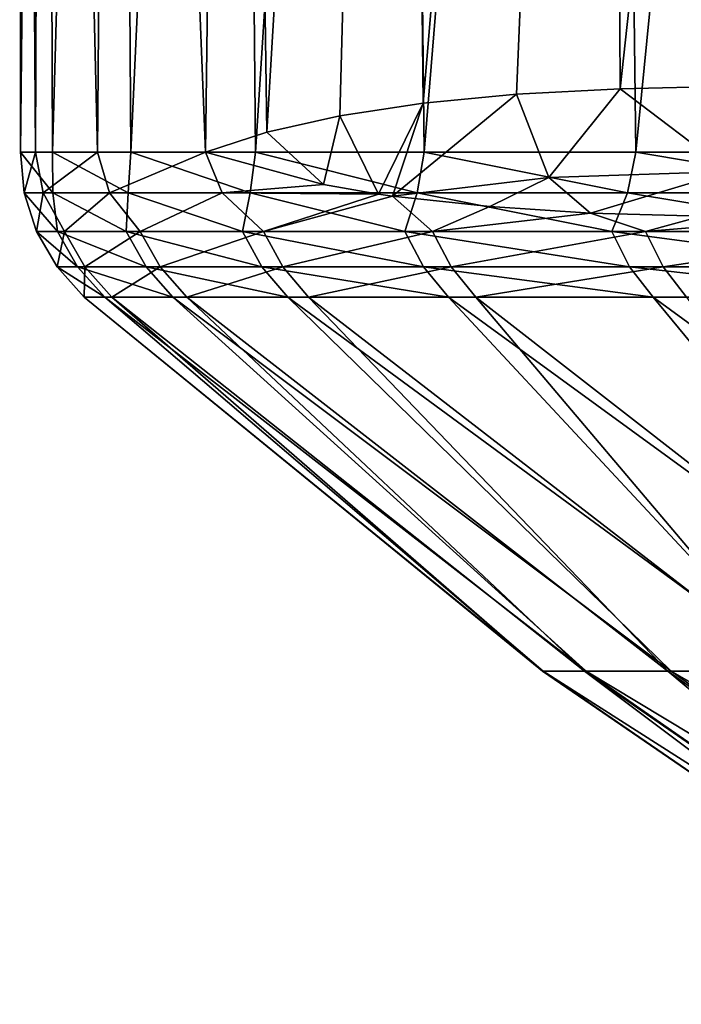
# Model space of a CAD drawing. Header units: metres. Extents: x -90 to 304, y -90 to 74.
# Tile 36 of 256: x -22.5 to -19.11, y -73.17 to -68.13. Entities that reach past the tile are written whole.
import ezdxf

# ---------------------------------------------------------------- set-up
doc = ezdxf.new("R2010")
doc.units = ezdxf.units.M
doc.layers.add('solid_21662050_350', color=7, linetype='CONTINUOUS')

msp = doc.modelspace()

# ---------------------------------------------------------------- linework, layer by layer
at = {"layer": 'solid_21662050_350'}
for points in [[(-22.418978, -68.809189, -1.907721), (-22.499992, -57.25), (-22.376768, -57.25, -2.351671)], [(-22.496113, -68.809189, 0.41827), (-22.376768, -57.25, 2.351671), (-22.499992, -57.25)], [(-22.418978, -68.809189, -1.907721), (-22.496113, -68.809189, 0.41827), (-22.499992, -57.25)], [(-22.496113, -68.809189, 0.41827), (-22.332567, -68.809189, 2.739786), (-22.376768, -57.25, 2.351671)], [(-22.101994, -68.809189, -4.213302), (-22.418978, -68.809189, -1.907721), (-22.376768, -57.25, -2.351671)], [(-22.101994, -68.809189, -4.213302), (-22.376768, -57.25, -2.351671), (-22.00828, -57.25, -4.678216)], [(-22.332567, -68.809189, 2.739786), (-22.00828, -57.25, 4.678216), (-22.376768, -57.25, 2.351671)], [(-22.332567, -68.809189, 2.739786), (-21.930096, -68.809189, 5.03199), (-22.00828, -57.25, 4.678216)], [(-21.548548, -68.809189, -6.473804), (-22.101994, -68.809189, -4.213302), (-22.00828, -57.25, -4.678216)], [(-21.548548, -68.809189, -6.473804), (-22.00828, -57.25, -4.678216), (-21.398729, -57.25, -6.952993)], [(-21.930096, -68.809189, 5.03199), (-21.398729, -57.25, 6.952993), (-22.00828, -57.25, 4.678216)], [(-21.930096, -68.809189, 5.03199), (-21.293001, -68.809189, 7.270359), (-21.398729, -57.25, 6.952993)], [(-21.235182, -68.706985, -7.437545), (-21.548548, -68.809189, -6.473804), (-21.398729, -57.25, -6.952993)], [(-21.235182, -68.706985, -7.437545), (-21.398729, -57.25, -6.952993), (-20.55485, -57.25, -9.1514)], [(-21.293001, -68.809189, 7.270359), (-20.55485, -57.25, 9.1514), (-21.398729, -57.25, 6.952993)], [(-21.293001, -68.809189, 7.270359), (-20.428101, -68.809189, 9.430944), (-20.55485, -57.25, 9.1514)], [(-20.861246, -68.622612, -8.429615), (-21.235182, -68.706985, -7.437545), (-20.55485, -57.25, -9.1514)], [(-20.433899, -68.557884, -9.418376), (-20.861246, -68.622612, -8.429615), (-20.55485, -57.25, -9.1514)], [(-20.433899, -68.557884, -9.418376), (-20.55485, -57.25, -9.1514), (-19.485571, -57.25, -11.25)], [(-20.428101, -68.809189, 9.430944), (-19.485571, -57.25, 11.25), (-20.55485, -57.25, 9.1514)], [(-19.955219, -68.512123, -10.394193), (-20.433899, -68.557884, -9.418376), (-19.485571, -57.25, -11.25)], [(-20.428101, -68.809189, 9.430944), (-19.344646, -68.809189, 11.490632), (-19.485571, -57.25, 11.25)], [(-19.425674, -68.483696, -11.353114), (-19.955219, -68.512123, -10.394193), (-19.485571, -57.25, -11.25)], [(-19.425674, -68.483696, -11.353114), (-19.485571, -57.25, -11.25), (-18.202768, -57.25, -13.225322)], [(-19.344646, -68.809189, 11.490632), (-18.202768, -57.25, 13.225322), (-19.485571, -57.25, 11.25)], [(-18.846151, -68.471443, -12.291158), (-19.425674, -68.483696, -11.353114), (-18.202768, -57.25, -13.225322)], [(-19.344646, -68.809189, 11.490632), (-18.054234, -68.809189, 13.427385), (-18.202768, -57.25, 13.225322)], [(-18.867811, -68.907692, -12.214103), (-19.425674, -68.483696, -11.353114), (-18.846151, -68.471443, -12.291158)], [(-20.591326, -69.033318, -9.005727), (-20.433899, -68.557884, -9.418376), (-19.955219, -68.512123, -10.394193)], [(-19.790663, -68.93853, -10.654037), (-20.591326, -69.033318, -9.005727), (-19.955219, -68.512123, -10.394193)], [(-19.790663, -68.93853, -10.654037), (-19.955219, -68.512123, -10.394193), (-19.425674, -68.483696, -11.353114)], [(-18.867811, -68.907692, -12.214103), (-19.790663, -68.93853, -10.654037), (-19.425674, -68.483696, -11.353114)], [(-20.662127, -69.023178, -8.847863), (-20.861246, -68.622612, -8.429615), (-20.433899, -68.557884, -9.418376)], [(-20.591326, -69.033318, -9.005727), (-20.662127, -69.023178, -8.847863), (-20.433899, -68.557884, -9.418376)], [(-20.94404, -68.975151, -8.183725), (-21.235182, -68.706985, -7.437545), (-20.861246, -68.622612, -8.429615)], [(-20.94404, -68.975151, -8.183725), (-20.861246, -68.622612, -8.429615), (-20.662127, -69.023178, -8.847863)], [(-20.94404, -68.975151, -8.183725), (-21.548548, -68.809189, -6.473804), (-21.235182, -68.706985, -7.437545)], [(-22.331152, -69.01651, 2.567584), (-22.332567, -68.809189, 2.739786), (-22.496113, -68.809189, 0.41827)], [(-22.477045, -69.01651, 0.235001), (-22.496113, -68.809189, 0.41827), (-22.418978, -68.809189, -1.907721)], [(-22.477045, -69.01651, 0.235001), (-22.331152, -69.01651, 2.567584), (-22.496113, -68.809189, 0.41827)], [(-22.379953, -69.01651, -2.100122), (-22.477045, -69.01651, 0.235001), (-22.418978, -68.809189, -1.907721)], [(-22.379953, -69.01651, -2.100122), (-22.418978, -68.809189, -1.907721), (-22.101994, -68.809189, -4.213302)], [(-22.040922, -69.01651, -4.412542), (-22.379953, -69.01651, -2.100122), (-22.101994, -68.809189, -4.213302)], [(-21.943848, -69.01651, 4.87241), (-21.930096, -68.809189, 5.03199), (-22.332567, -68.809189, 2.739786)], [(-22.331152, -69.01651, 2.567584), (-21.943848, -69.01651, 4.87241), (-22.332567, -68.809189, 2.739786)], [(-22.040922, -69.01651, -4.412542), (-22.101994, -68.809189, -4.213302), (-21.548548, -68.809189, -6.473804)], [(-21.463621, -69.01651, -6.67726), (-22.040922, -69.01651, -4.412542), (-21.548548, -68.809189, -6.473804)], [(-21.943848, -69.01651, 4.87241), (-21.319321, -69.01651, 7.124563), (-21.930096, -68.809189, 5.03199)], [(-21.319321, -69.01651, 7.124563), (-21.293001, -68.809189, 7.270359), (-21.930096, -68.809189, 5.03199)], [(-20.94404, -68.975151, -8.183725), (-21.463621, -69.01651, -6.67726), (-21.548548, -68.809189, -6.473804)], [(-21.319321, -69.01651, 7.124563), (-20.464321, -69.01651, 9.299696), (-21.293001, -68.809189, 7.270359)], [(-20.464321, -69.01651, 9.299696), (-20.428101, -68.809189, 9.430944), (-21.293001, -68.809189, 7.270359)], [(-20.464321, -69.01651, 9.299696), (-19.388094, -69.01651, 11.374295), (-20.428101, -68.809189, 9.430944)], [(-19.388094, -69.01651, 11.374295), (-19.344646, -68.809189, 11.490632), (-20.428101, -68.809189, 9.430944)], [(-19.388094, -69.01651, 11.374295), (-18.102274, -69.01651, 13.325933), (-19.344646, -68.809189, 11.490632)], [(-18.102274, -69.01651, 13.325933), (-18.054234, -68.809189, 13.427385), (-19.344646, -68.809189, 11.490632)], [(-18.867811, -68.907692, -12.214103), (-19.576984, -69.120323, -10.989117), (-19.790663, -68.93853, -10.654037)], [(-18.867811, -68.907692, -12.214103), (-19.009089, -69.137375, -11.933788), (-19.576984, -69.120323, -10.989117)], [(-20.94404, -68.975151, -8.183725), (-20.662127, -69.023178, -8.847863), (-21.463621, -69.01651, -6.67726)], [(-19.790663, -68.93853, -10.654037), (-20.092335, -69.087646, -10.038419), (-20.591326, -69.033318, -9.005727)], [(-19.790663, -68.93853, -10.654037), (-19.576984, -69.120323, -10.989117), (-20.092335, -69.087646, -10.038419)], [(-22.307236, -69.215393, 2.182889), (-22.331152, -69.01651, 2.567584), (-22.477045, -69.01651, 0.235001)], [(-22.413124, -69.215393, -0.172292), (-22.477045, -69.01651, 0.235001), (-22.379953, -69.01651, -2.100122)], [(-22.413124, -69.215393, -0.172292), (-22.307236, -69.215393, 2.182889), (-22.477045, -69.01651, 0.235001)], [(-22.271042, -69.215393, -2.525567), (-22.413124, -69.215393, -0.172292), (-22.379953, -69.01651, -2.100122)], [(-22.271042, -69.215393, -2.525567), (-22.379953, -69.01651, -2.100122), (-22.040922, -69.01651, -4.412542)], [(-21.954552, -69.215393, 4.51392), (-21.943848, -69.01651, 4.87241), (-22.331152, -69.01651, 2.567584)], [(-22.307236, -69.215393, 2.182889), (-21.954552, -69.215393, 4.51392), (-22.331152, -69.01651, 2.567584)], [(-21.882563, -69.215393, -4.8509), (-22.271042, -69.215393, -2.525567), (-22.040922, -69.01651, -4.412542)], [(-21.882563, -69.215393, -4.8509), (-22.040922, -69.01651, -4.412542), (-21.463621, -69.01651, -6.67726)], [(-21.954552, -69.215393, 4.51392), (-21.358971, -69.215393, 6.795011), (-21.943848, -69.01651, 4.87241)], [(-21.358971, -69.215393, 6.795011), (-21.319321, -69.01651, 7.124563), (-21.943848, -69.01651, 4.87241)], [(-21.251984, -69.215393, -7.122565), (-21.882563, -69.215393, -4.8509), (-21.463621, -69.01651, -6.67726)], [(-21.251984, -69.215393, -7.122565), (-21.463621, -69.01651, -6.67726), (-20.662127, -69.023178, -8.847863)], [(-21.358971, -69.215393, 6.795011), (-20.527082, -69.215393, 9.000924), (-21.319321, -69.01651, 7.124563)], [(-20.527082, -69.215393, 9.000924), (-20.464321, -69.01651, 9.299696), (-21.319321, -69.01651, 7.124563)], [(-21.251984, -69.215393, -7.122565), (-20.662127, -69.023178, -8.847863), (-20.591326, -69.033318, -9.005727)], [(-20.527082, -69.215393, 9.000924), (-19.468094, -69.215393, 11.107256), (-20.464321, -69.01651, 9.299696)], [(-19.468094, -69.215393, 11.107256), (-19.388094, -69.01651, 11.374295), (-20.464321, -69.01651, 9.299696)], [(-19.468094, -69.215393, 11.107256), (-18.193716, -69.215393, 13.090701), (-19.388094, -69.01651, 11.374295)], [(-18.193716, -69.215393, 13.090701), (-18.102274, -69.01651, 13.325933), (-19.388094, -69.01651, 11.374295)], [(-20.386284, -69.215393, -9.315429), (-21.251984, -69.215393, -7.122565), (-20.591326, -69.033318, -9.005727)], [(-20.092335, -69.087646, -10.038419), (-20.386284, -69.215393, -9.315429), (-20.591326, -69.033318, -9.005727)], [(-20.092335, -69.087646, -10.038419), (-19.576984, -69.120323, -10.989117), (-20.386284, -69.215393, -9.315429)], [(-19.576984, -69.120323, -10.989117), (-19.295038, -69.215393, -11.405231), (-20.386284, -69.215393, -9.315429)], [(-19.576984, -69.120323, -10.989117), (-19.009089, -69.137375, -11.933788), (-19.295038, -69.215393, -11.405231)], [(-19.009089, -69.137375, -11.933788), (-18.396118, -69.139809, -12.857117), (-19.295038, -69.215393, -11.405231)], [(-18.396118, -69.139809, -12.857117), (-17.99032, -69.215393, -13.368851), (-19.295038, -69.215393, -11.405231)], [(-22.2033, -69.396515, 2.172719), (-22.307236, -69.215393, 2.182889), (-22.413124, -69.215393, -0.172292)], [(-22.308693, -69.396515, -0.171488), (-22.413124, -69.215393, -0.172292), (-22.271042, -69.215393, -2.525567)], [(-22.308693, -69.396515, -0.171488), (-22.2033, -69.396515, 2.172719), (-22.413124, -69.215393, -0.172292)], [(-22.167274, -69.396515, -2.513799), (-22.308693, -69.396515, -0.171488), (-22.271042, -69.215393, -2.525567)], [(-21.852259, -69.396515, 4.492889), (-21.954552, -69.215393, 4.51392), (-22.307236, -69.215393, 2.182889)], [(-22.2033, -69.396515, 2.172719), (-21.852259, -69.396515, 4.492889), (-22.307236, -69.215393, 2.182889)], [(-22.167274, -69.396515, -2.513799), (-22.271042, -69.215393, -2.525567), (-21.882563, -69.215393, -4.8509)], [(-21.780605, -69.396515, -4.828298), (-22.167274, -69.396515, -2.513799), (-21.882563, -69.215393, -4.8509)], [(-21.259453, -69.396515, 6.763351), (-21.358971, -69.215393, 6.795011), (-21.954552, -69.215393, 4.51392)], [(-21.852259, -69.396515, 4.492889), (-21.259453, -69.396515, 6.763351), (-21.954552, -69.215393, 4.51392)], [(-21.780605, -69.396515, -4.828298), (-21.882563, -69.215393, -4.8509), (-21.251984, -69.215393, -7.122565)], [(-21.152966, -69.396515, -7.089378), (-21.780605, -69.396515, -4.828298), (-21.251984, -69.215393, -7.122565)], [(-20.43144, -69.396515, 8.958986), (-20.527082, -69.215393, 9.000924), (-21.358971, -69.215393, 6.795011)], [(-21.259453, -69.396515, 6.763351), (-20.43144, -69.396515, 8.958986), (-21.358971, -69.215393, 6.795011)], [(-21.152966, -69.396515, -7.089378), (-21.251984, -69.215393, -7.122565), (-20.386284, -69.215393, -9.315429)], [(-20.291298, -69.396515, -9.272025), (-21.152966, -69.396515, -7.089378), (-20.386284, -69.215393, -9.315429)], [(-19.377386, -69.396515, 11.055504), (-19.468094, -69.215393, 11.107256), (-20.527082, -69.215393, 9.000924)], [(-20.43144, -69.396515, 8.958986), (-19.377386, -69.396515, 11.055504), (-20.527082, -69.215393, 9.000924)], [(-20.291298, -69.396515, -9.272025), (-20.386284, -69.215393, -9.315429), (-19.295038, -69.215393, -11.405231)], [(-19.205137, -69.396515, -11.35209), (-20.291298, -69.396515, -9.272025), (-19.295038, -69.215393, -11.405231)], [(-18.108946, -69.396515, 13.029708), (-18.193716, -69.215393, 13.090701), (-19.468094, -69.215393, 11.107256)], [(-19.377386, -69.396515, 11.055504), (-18.108946, -69.396515, 13.029708), (-19.468094, -69.215393, 11.107256)], [(-19.205137, -69.396515, -11.35209), (-19.295038, -69.215393, -11.405231), (-17.99032, -69.215393, -13.368851)], [(-17.906498, -69.396515, -13.306561), (-19.205137, -69.396515, -11.35209), (-17.99032, -69.215393, -13.368851)], [(-22.308693, -69.396515, -0.171488), (-22.169043, -69.551826, -0.170412), (-22.064308, -69.551826, 2.159121)], [(-22.167274, -69.396515, -2.513799), (-22.169043, -69.551826, -0.170412), (-22.308693, -69.396515, -0.171488)], [(-22.308693, -69.396515, -0.171488), (-22.064308, -69.551826, 2.159121), (-22.2033, -69.396515, 2.172719)], [(-22.2033, -69.396515, 2.172719), (-22.064308, -69.551826, 2.159121), (-21.715464, -69.551826, 4.464766)], [(-22.2033, -69.396515, 2.172719), (-21.715464, -69.551826, 4.464766), (-21.852259, -69.396515, 4.492889)], [(-22.167274, -69.396515, -2.513799), (-22.028507, -69.551826, -2.49806), (-22.169043, -69.551826, -0.170412)], [(-21.780605, -69.396515, -4.828298), (-22.028507, -69.551826, -2.49806), (-22.167274, -69.396515, -2.513799)], [(-21.780605, -69.396515, -4.828298), (-21.64426, -69.551826, -4.798069), (-22.028507, -69.551826, -2.49806)], [(-21.852259, -69.396515, 4.492889), (-21.715464, -69.551826, 4.464766), (-21.126368, -69.551826, 6.721014)], [(-21.852259, -69.396515, 4.492889), (-21.126368, -69.551826, 6.721014), (-21.259453, -69.396515, 6.763351)], [(-21.152966, -69.396515, -7.089378), (-21.64426, -69.551826, -4.798069), (-21.780605, -69.396515, -4.828298)], [(-21.152966, -69.396515, -7.089378), (-21.02055, -69.551826, -7.044996), (-21.64426, -69.551826, -4.798069)], [(-21.259453, -69.396515, 6.763351), (-21.126368, -69.551826, 6.721014), (-20.303541, -69.551826, 8.902905)], [(-21.259453, -69.396515, 6.763351), (-20.303541, -69.551826, 8.902905), (-20.43144, -69.396515, 8.958986)], [(-20.291298, -69.396515, -9.272025), (-21.02055, -69.551826, -7.044996), (-21.152966, -69.396515, -7.089378)], [(-20.291298, -69.396515, -9.272025), (-20.164276, -69.551826, -9.213979), (-21.02055, -69.551826, -7.044996)], [(-20.43144, -69.396515, 8.958986), (-20.303541, -69.551826, 8.902905), (-19.256083, -69.551826, 10.986298)], [(-20.43144, -69.396515, 8.958986), (-19.256083, -69.551826, 10.986298), (-19.377386, -69.396515, 11.055504)], [(-19.205137, -69.396515, -11.35209), (-20.164276, -69.551826, -9.213979), (-20.291298, -69.396515, -9.272025)], [(-19.205137, -69.396515, -11.35209), (-19.084915, -69.551826, -11.281023), (-20.164276, -69.551826, -9.213979)], [(-19.377386, -69.396515, 11.055504), (-19.256083, -69.551826, 10.986298), (-17.995584, -69.551826, 12.948143)], [(-19.377386, -69.396515, 11.055504), (-17.995584, -69.551826, 12.948143), (-18.108946, -69.396515, 13.029708)], [(-17.906498, -69.396515, -13.306561), (-19.084915, -69.551826, -11.281023), (-19.205137, -69.396515, -11.35209)], [(-22.169043, -69.551826, -0.170412), (-19.822233, -71.466339, -1.007143), (-19.819031, -71.466339, 1.068313)], [(-22.064308, -69.551826, 2.159121), (-22.169043, -69.551826, -0.170412), (-19.819031, -71.466339, 1.068313)], [(-22.169043, -69.551826, -0.170412), (-22.028507, -69.551826, -2.49806), (-19.822233, -71.466339, -1.007143)], [(-22.064308, -69.551826, 2.159121), (-19.819031, -71.466339, 1.068313), (-19.599115, -71.466339, 3.132088)], [(-21.715464, -69.551826, 4.464766), (-22.064308, -69.551826, 2.159121), (-19.599115, -71.466339, 3.132088)], [(-22.028507, -69.551826, -2.49806), (-19.608688, -71.466339, -3.071588), (-19.822233, -71.466339, -1.007143)], [(-22.028507, -69.551826, -2.49806), (-21.64426, -69.551826, -4.798069), (-19.608688, -71.466339, -3.071588)], [(-21.715464, -69.551826, 4.464766), (-19.599115, -71.466339, 3.132088), (-19.16489, -71.466339, 5.161615)], [(-21.126368, -69.551826, 6.721014), (-21.715464, -69.551826, 4.464766), (-19.16489, -71.466339, 5.161615)], [(-21.64426, -69.551826, -4.798069), (-19.180729, -71.466339, -5.102445), (-19.608688, -71.466339, -3.071588)], [(-21.64426, -69.551826, -4.798069), (-21.02055, -69.551826, -7.044996), (-19.180729, -71.466339, -5.102445)], [(-21.126368, -69.551826, 6.721014), (-19.16489, -71.466339, 5.161615), (-18.521105, -71.466339, 7.134702)], [(-20.303541, -69.551826, 8.902905), (-21.126368, -69.551826, 6.721014), (-18.521105, -71.466339, 7.134702)], [(-21.02055, -69.551826, -7.044996), (-18.543036, -71.466339, -7.077509), (-19.180729, -71.466339, -5.102445)], [(-21.02055, -69.551826, -7.044996), (-20.164276, -69.551826, -9.213979), (-18.543036, -71.466339, -7.077509)], [(-20.303541, -69.551826, 8.902905), (-18.521105, -71.466339, 7.134702), (-17.674797, -71.466339, 9.029773)], [(-19.256083, -69.551826, 10.986298), (-20.303541, -69.551826, 8.902905), (-17.674797, -71.466339, 9.029773)], [(-20.164276, -69.551826, -9.213979), (-17.702581, -71.466339, -8.975183), (-18.543036, -71.466339, -7.077509)], [(-20.164276, -69.551826, -9.213979), (-19.084915, -69.551826, -11.281023), (-17.702581, -71.466339, -8.975183)], [(-19.256083, -69.551826, 10.986298), (-17.674797, -71.466339, 9.029773), (-16.635223, -71.466339, 10.826107)], [(-17.995584, -69.551826, 12.948143), (-19.256083, -69.551826, 10.986298), (-16.635223, -71.466339, 10.826107)], [(-17.334812, -73.172813, 0.89747), (-19.819031, -71.466339, 1.068313), (-19.822233, -71.466339, -1.007143)], [(-17.333622, -73.172813, -0.920175), (-19.822233, -71.466339, -1.007143), (-19.608688, -71.466339, -3.071588)], [(-17.334812, -73.172813, 0.89747), (-19.822233, -71.466339, -1.007143), (-17.333622, -73.172813, -0.920175)], [(-17.145924, -73.172813, 2.705274), (-19.599115, -71.466339, 3.132088), (-19.819031, -71.466339, 1.068313)], [(-17.145924, -73.172813, 2.705274), (-19.819031, -71.466339, 1.068313), (-17.334812, -73.172813, 0.89747)], [(-17.142365, -73.172813, -2.727731), (-19.608688, -71.466339, -3.071588), (-19.180729, -71.466339, -5.102445)], [(-17.333622, -73.172813, -0.920175), (-19.608688, -71.466339, -3.071588), (-17.142365, -73.172813, -2.727731)], [(-16.769024, -73.172813, 4.483414), (-19.16489, -71.466339, 5.161615), (-19.599115, -71.466339, 3.132088)], [(-16.769024, -73.172813, 4.483414), (-19.599115, -71.466339, 3.132088), (-17.145924, -73.172813, 2.705274)], [(-16.763138, -73.172813, -4.505375), (-19.180729, -71.466339, -5.102445), (-18.543036, -71.466339, -7.077509)], [(-17.142365, -73.172813, -2.727731), (-19.180729, -71.466339, -5.102445), (-16.763138, -73.172813, -4.505375)], [(-16.20825, -73.172813, 6.212392), (-18.521105, -71.466339, 7.134702), (-19.16489, -71.466339, 5.161615)], [(-16.20825, -73.172813, 6.212392), (-19.16489, -71.466339, 5.161615), (-16.769024, -73.172813, 4.483414)]]:
    msp.add_3dface(points, dxfattribs=at)

doc.saveas('drawing.dxf')
